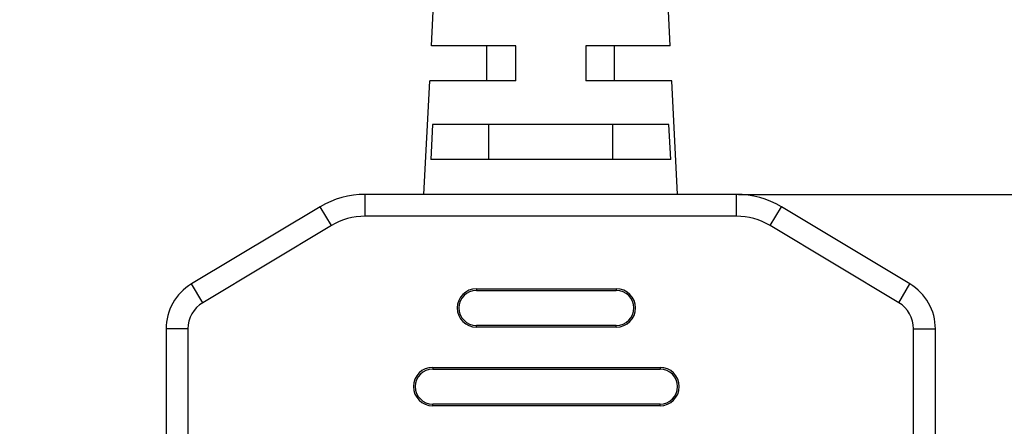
# Model space of a CAD drawing. Header units: millimetres. Extents: x 2752 to 3264, y 1607 to 1975.
# Tile 11 of 18: x 2889 to 2917, y 1669 to 1681. Entities that reach past the tile are written whole.
import ezdxf

# ---------------------------------------------------------------- set-up
doc = ezdxf.new("R2010")
doc.units = ezdxf.units.MM
doc.styles.get("Standard").update_dxf_attribs({"font": 'arial.ttf'})
doc.styles.add('style1', font='SimSun.ttf', dxfattribs={"height": 5})
doc.dimstyles.new('STANDARD$3', dxfattribs={"dimscale": 0, "dimtxt": 3.5, "dimasz": 2.5, "dimexe": 2, "dimexo": 0, "dimtad": 1, "dimtoh": 1, "dimdec": 4, "dimdsep": 46, "dimtxsty": 'Standard', "dimcen": 0.09, "dimclrd": 2, "dimclre": 2, "dimclrt": 3, "dimadec": 8, "dimazin": 2, "dimtfac": 1, "dimtdec": 4, "dimtmove": 0, "dimatfit": 3, "dimfxl": 1, "dimtolj": 1, "dimtzin": 0, "dimarcsym": 0})

# ---------------------------------------------------------------- blocks, each defined once
blk = doc.blocks.new('*D324')
at = {"color": 0, "linetype": 'Continuous', "lineweight": -2}
for p, q in [((2912.092, 1719.857), (2933.999, 1719.857)), ((2933.819, 1716.857), (2933.819, 1709.592)), ((2933.819, 1678.655), (2933.819, 1685.92)), ((2909.365, 1675.655), (2933.999, 1675.655))]:
    blk.add_line(p, q, dxfattribs=at)
at = {"color": 0}
for points in [[(2934.319, 1716.857), (2933.319, 1716.857), (2933.819, 1719.857)], [(2933.319, 1678.655), (2934.319, 1678.655), (2933.819, 1675.655)]]:
    blk.add_solid(points, dxfattribs=at)
at = {"layer": 'Defpoints', "color": 0}
for p in [(2912.029, 1719.857), (2933.819, 1719.857), (2909.303, 1675.655)]:
    blk.add_point(p, dxfattribs=at)
at = {"color": 0, "insert": (2933.819, 1697.756), "char_height": 3, "attachment_point": 5, "rotation": 90, "style": 'style1'}
blk.add_mtext('\\A1;\\fArial|b0|i0|c0|p34;500{\\H0.7x;\\S+20^ -0;}(\\f宋体|b0|i0|c134|p34;线长）', dxfattribs=at)
blk = doc.blocks.new('_None')
blk = doc.blocks.new('*D325')
at = {"color": 0, "linetype": 'Continuous', "lineweight": -2}
for p, q in [((2912.029, 1732.323), (2857.172, 1732.323)), ((2857.352, 1729.323), (2857.352, 1717.334)), ((2857.352, 1681.673), (2857.352, 1693.662)), ((2880.854, 1678.673), (2857.172, 1678.673))]:
    blk.add_line(p, q, dxfattribs=at)
at = {"color": 0}
for points in [[(2857.852, 1729.323), (2856.852, 1729.323), (2857.352, 1732.323)], [(2856.852, 1681.673), (2857.852, 1681.673), (2857.352, 1678.673)]]:
    blk.add_solid(points, dxfattribs=at)
at = {"layer": 'Defpoints', "color": 0}
for p in [(2857.352, 1732.323), (2912.091, 1732.323), (2880.916, 1678.673)]:
    blk.add_point(p, dxfattribs=at)
at = {"color": 0, "insert": (2857.352, 1705.498), "char_height": 3, "attachment_point": 5, "rotation": 90, "style": 'style1'}
blk.add_mtext('\\A1;\\fArial|b0|i0|c0|p34;500{\\H0.7x;\\S+20^ -0;}(\\f宋体|b0|i0|c134|p34;线长）', dxfattribs=at)

msp = doc.modelspace()

# ---------------------------------------------------------------- linework, layer by layer
at = {"color": 7, "linetype": 'Continuous'}
for p, q in [((2900.583, 1679.905), (2900.77, 1683.655)), ((2907.408, 1679.905), (2907.22, 1683.655)), ((2902.995, 1679.905), (2900.583, 1679.905)), ((2902.17, 1678.905), (2902.17, 1679.905)), ((2902.995, 1678.905), (2902.995, 1679.905)), ((2907.408, 1679.905), (2904.995, 1679.905)), ((2904.995, 1679.905), (2904.995, 1678.905)), ((2905.82, 1678.905), (2905.82, 1679.905)), ((2900.37, 1675.655), (2900.533, 1678.905)), ((2902.995, 1678.905), (2900.533, 1678.905)), ((2907.458, 1678.905), (2904.995, 1678.905)), ((2907.62, 1675.655), (2907.458, 1678.905)), ((2900.615, 1677.655), (2900.563, 1676.655)), ((2907.375, 1677.655), (2900.615, 1677.655)), ((2902.22, 1676.655), (2902.22, 1677.655)), ((2905.77, 1676.655), (2905.77, 1677.655)), ((2907.427, 1676.655), (2907.375, 1677.655)), ((2907.427, 1676.655), (2900.563, 1676.655)), ((2909.303, 1675.655), (2898.688, 1675.655)), ((2898.688, 1675.03), (2898.688, 1675.655)), ((2909.303, 1675.03), (2909.303, 1675.655)), ((2897.401, 1675.299), (2893.723, 1673.092)), ((2897.723, 1674.763), (2897.401, 1675.299)), ((2910.267, 1674.763), (2910.589, 1675.299)), ((2914.267, 1673.092), (2910.589, 1675.299)), ((2909.303, 1675.03), (2898.688, 1675.03)), ((2897.723, 1674.763), (2894.045, 1672.556)), ((2913.945, 1672.556), (2910.267, 1674.763)), ((2894.045, 1672.556), (2893.723, 1673.092)), ((2901.87, 1672.955), (2905.87, 1672.955)), ((2901.87, 1672.955), (2901.87, 1672.905)), ((2905.87, 1672.955), (2905.87, 1672.905)), ((2913.945, 1672.556), (2914.267, 1673.092)), ((2901.87, 1672.905), (2905.87, 1672.905)), ((2893.62, 1671.806), (2892.995, 1671.806)), ((2892.995, 1671.806), (2892.995, 1648.155)), ((2893.62, 1671.806), (2893.62, 1648.155)), ((2905.87, 1671.905), (2901.87, 1671.905)), ((2901.87, 1671.855), (2901.87, 1671.905)), ((2905.87, 1671.855), (2901.87, 1671.855)), ((2905.87, 1671.855), (2905.87, 1671.905)), ((2914.37, 1671.806), (2914.995, 1671.806)), ((2914.37, 1648.155), (2914.37, 1671.806)), ((2914.995, 1648.155), (2914.995, 1671.806)), ((2900.62, 1670.705), (2907.12, 1670.705)), ((2900.62, 1670.705), (2900.62, 1670.655)), ((2907.12, 1670.705), (2907.12, 1670.655)), ((2900.62, 1670.655), (2907.12, 1670.655)), ((2907.12, 1669.655), (2900.62, 1669.655)), ((2900.62, 1669.605), (2900.62, 1669.655)), ((2907.12, 1669.605), (2900.62, 1669.605)), ((2907.12, 1669.605), (2907.12, 1669.655))]:
    msp.add_line(p, q, dxfattribs=at)
for centre, radius, start, end in [((2898.688, 1673.155), 2.5, 90, 120.9638), ((2909.303, 1673.155), 2.5, 59.0362, 90), ((2898.688, 1673.155), 1.875, 90, 120.9638), ((2909.303, 1673.155), 1.875, 59.0362, 90), ((2894.495, 1671.806), 1.5, 120.9638, 180), ((2901.87, 1672.405), 0.55, 90, 270), ((2905.87, 1672.405), 0.55, 270, 90), ((2913.495, 1671.806), 1.5, 0, 59.0362), ((2901.87, 1672.405), 0.5, 90, 270), ((2905.87, 1672.405), 0.5, 270, 90), ((2894.495, 1671.806), 0.875, 120.9638, 180), ((2913.495, 1671.806), 0.875, 0, 59.0362), ((2900.62, 1670.155), 0.55, 90, 270), ((2907.12, 1670.155), 0.55, 270, 90), ((2900.62, 1670.155), 0.5, 90, 270), ((2907.12, 1670.155), 0.5, 270, 90)]:
    msp.add_arc(centre, radius, start, end, dxfattribs=at)

# ---------------------------------------------------------------- dimensions: what is measured, and where the dimension line sits
at = {"color": 3, "linetype": 'Continuous'}
for base, p1, p2, picture, middle in [((2857.352, 1732.323), (2880.916, 1678.673), (2912.091, 1732.323), '*D325', (2857.352, 1705.498)), ((2933.819, 1719.857), (2909.303, 1675.655), (2912.029, 1719.857), '*D324', (2933.819, 1697.756))]:
    dim = msp.add_linear_dim(base=base, p1=p1, p2=p2, angle=90, text='\\fArial|b0|i0|c0|p34;500{\\H0.7x;\\S+20^ -0;}(\\f宋体|b0|i0|c134|p34;线长）', dimstyle='STANDARD$3', override={"dimscale": 1, "dimtxt": 3, "dimasz": 3, "dimexe": 0.18, "dimexo": 0.0625, "dimgap": 0.09, "dimtad": 0, "dimtoh": 0, "dimdec": 1, "dimzin": 0, "dimtxsty": 'Standard', "dimblk2": 'None', "dimclrd": 0, "dimclre": 0, "dimclrt": 0, "dimadec": 0, "dimazin": 0, "dimtdec": 1, "dimtofl": 0}, dxfattribs=at)
    dim.commit()
    dim.dimension.update_dxf_attribs({"geometry": picture, "text_midpoint": middle})

doc.saveas('drawing.dxf')
